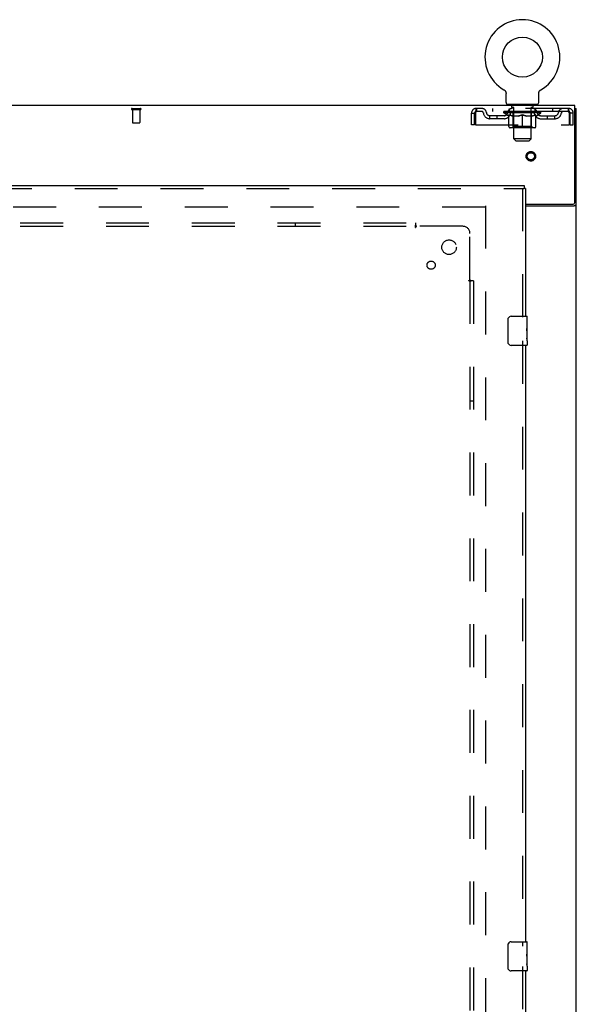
# Model space of a CAD drawing. Header units: inches. Extents: x 0 to 268, y 0 to 174.
# Tile 75 of 85: x 104 to 123, y 98 to 132. Entities that reach past the tile are written whole.
import ezdxf

# ---------------------------------------------------------------- set-up
doc = ezdxf.new("R2010")
doc.units = ezdxf.units.IN
doc.header["$LTSCALE"] = 14.749625
doc.header["$MEASUREMENT"] = 0
doc.linetypes.add('HIDDEN', pattern=[0.2, 0.1, -0.1])
doc.layers.get('0').update_dxf_attribs({"linetype": 'CONTINUOUS'})
for name, color, linetype in [('DEFAULT_2', 8, 'HIDDEN'), ('RIGHTHAND_DOOR_ASSEMBLY', 7, 'CONTINUOUS'), ('SUBPANEL', 7, 'CONTINUOUS')]:
    doc.layers.add(name, color=color, linetype=linetype)

msp = doc.modelspace()

# ---------------------------------------------------------------- linework, layer by layer
at = {"color": 7, "linetype": 'Continuous'}
for p, q in [((120.868, 129.875), (120.868, 129.875)), ((120.868, 129.875), (120.872, 129.872)), ((120.869, 129.874), (120.87, 129.873)), ((120.872, 129.872), (120.876, 129.869)), ((120.876, 129.87), (120.881, 129.867)), ((120.88, 129.867), (120.885, 129.864)), ((120.884, 129.864), (120.889, 129.86)), ((120.888, 129.86), (120.892, 129.857)), ((120.892, 129.857), (120.896, 129.854)), ((120.896, 129.854), (120.9, 129.85)), ((120.9, 129.85), (120.903, 129.846)), ((120.903, 129.846), (120.907, 129.843)), ((120.906, 129.843), (120.91, 129.839)), ((120.91, 129.839), (120.913, 129.835)), ((120.913, 129.835), (120.916, 129.83)), ((120.916, 129.831), (120.919, 129.826)), ((120.918, 129.826), (120.921, 129.822)), ((120.921, 129.822), (120.924, 129.817)), ((120.924, 129.817), (120.926, 129.813)), ((120.926, 129.813), (120.928, 129.808)), ((120.928, 129.808), (120.93, 129.804)), ((120.93, 129.804), (120.932, 129.799)), ((120.932, 129.799), (120.934, 129.794)), ((120.933, 129.794), (120.935, 129.789)), ((120.935, 129.789), (120.936, 129.784)), ((120.936, 129.784), (120.937, 129.779)), ((120.937, 129.779), (120.938, 129.774)), ((120.938, 129.774), (120.939, 129.769)), ((120.939, 129.769), (120.94, 129.764)), ((120.94, 129.436), (120.94, 129.75)), ((122.065, 129.75), (122.066, 129.754)), ((122.065, 129.436), (122.065, 129.75)), ((122.066, 129.764), (122.067, 129.769)), ((122.066, 129.759), (122.066, 129.764)), ((122.066, 129.754), (122.066, 129.759)), ((122.066, 129.754), (122.066, 129.759)), ((122.067, 129.769), (122.068, 129.774)), ((122.068, 129.774), (122.069, 129.779)), ((122.069, 129.779), (122.07, 129.784)), ((122.07, 129.784), (122.071, 129.789)), ((122.071, 129.789), (122.072, 129.794)), ((122.072, 129.794), (122.074, 129.799)), ((122.074, 129.799), (122.076, 129.804)), ((122.076, 129.804), (122.078, 129.808)), ((122.078, 129.808), (122.08, 129.813)), ((122.08, 129.813), (122.082, 129.817)), ((122.082, 129.817), (122.085, 129.822)), ((122.085, 129.822), (122.088, 129.826)), ((122.087, 129.826), (122.09, 129.831)), ((122.09, 129.83), (122.093, 129.835)), ((122.093, 129.835), (122.096, 129.839)), ((122.096, 129.839), (122.1, 129.843)), ((122.099, 129.843), (122.103, 129.846)), ((122.103, 129.846), (122.106, 129.85)), ((122.106, 129.85), (122.11, 129.854)), ((122.11, 129.854), (122.114, 129.857)), ((122.114, 129.857), (122.118, 129.86)), ((122.117, 129.86), (122.121, 129.864)), ((122.121, 129.864), (122.126, 129.867)), ((122.125, 129.867), (122.13, 129.87)), ((122.13, 129.869), (122.134, 129.872)), ((122.13, 129.87), (122.131, 129.87)), ((122.134, 129.872), (122.138, 129.875)), ((122.136, 129.873), (122.137, 129.874)), ((122.138, 129.875), (122.138, 129.875)), ((121.003, 129.367), (121.003, 129.337)), ((122.003, 129.367), (121.003, 129.367)), ((122.003, 129.367), (122.003, 129.337)), ((123.305, 129.233), (123.357, 129.233))]:
    msp.add_line(p, q, dxfattribs=at)
at = {"color": 3, "linetype": 'Continuous'}
for p, q in [((123.305, 129.337), (45.659, 129.337)), ((123.305, 126.001), (123.305, 129.337)), ((123.357, 49.441), (123.357, 129.233)), ((121.607, 125.941), (123.245, 125.941)), ((121.607, 125.889), (123.287, 125.889))]:
    msp.add_line(p, q, dxfattribs=at)
at = {"color": 7, "linetype": 'Continuous'}
msp.add_lwpolyline([(120.94, 129.764), (120.94, 129.759), (120.94, 129.754), (120.94, 129.75)], dxfattribs=at)
at = {"color": 3, "linetype": 'Continuous'}
for points in [[(123.287, 125.889), (123.289, 125.89), (123.292, 125.892), (123.295, 125.893), (123.298, 125.895), (123.301, 125.896), (123.305, 125.898), (123.309, 125.899), (123.313, 125.901), (123.321, 125.903)], [(123.321, 125.903), (123.325, 125.905), (123.329, 125.906), (123.333, 125.907), (123.336, 125.909), (123.339, 125.91), (123.342, 125.911), (123.345, 125.913), (123.348, 125.915), (123.35, 125.916), (123.352, 125.918), (123.353, 125.92), (123.355, 125.922), (123.356, 125.923), (123.356, 125.925), (123.357, 125.927), (123.357, 125.929)]]:
    msp.add_lwpolyline(points, dxfattribs=at)
at = {"color": 7, "linetype": 'Continuous'}
msp.add_circle((121.503, 130.995), 0.688, dxfattribs=at)
for centre, radius, start, end in [((121.503, 130.995), 1.288, 299.5053, 240.4947), ((121.009, 129.436), 0.069, 180, 265), ((121.996, 129.436), 0.069, 275, 360)]:
    msp.add_arc(centre, radius, start, end, dxfattribs=at)
at = {"color": 3, "linetype": 'Continuous'}
msp.add_arc((123.245, 126.001), 0.06, 270, 360, dxfattribs=at)
at = {"layer": 'DEFAULT_2', "color": 8, "linetype": 'HIDDEN'}
for p, q in [((120.868, 129.875), (120.868, 129.875)), ((120.875, 129.87), (120.876, 129.87)), ((121.1, 129.367), (121.1, 129.337)), ((121.138, 129.277), (121.138, 129.357)), ((121.868, 129.277), (121.868, 129.357)), ((121.906, 129.367), (121.906, 129.337)), ((108.083, 129.233), (108.367, 129.233)), ((108.083, 129.19), (108.367, 129.19)), ((108.101, 129.19), (108.101, 128.743)), ((108.349, 129.19), (108.349, 128.743)), ((119.753, 128.67), (119.753, 129.066)), ((119.753, 129.066), (119.857, 129.066)), ((119.857, 128.67), (119.857, 129.066)), ((119.887, 129.066), (119.887, 128.67)), ((119.92, 129.233), (119.92, 129.129)), ((123.086, 129.233), (119.92, 129.233)), ((123.086, 129.129), (119.92, 129.129)), ((120.388, 128.878), (120.388, 128.982)), ((120.871, 128.982), (120.388, 128.982)), ((120.472, 129.233), (120.472, 129.129)), ((120.638, 128.878), (120.638, 128.982)), ((120.87, 129.082), (120.87, 129.129)), ((122.136, 129.082), (120.87, 129.082)), ((121.029, 128.97), (120.87, 129.082)), ((120.879, 129.122), (120.879, 129.129)), ((120.888, 129.119), (120.888, 129.122)), ((120.888, 129.119), (122.118, 129.119)), ((120.897, 129.119), (120.897, 129.122)), ((120.898, 129.119), (120.898, 129.122)), ((120.908, 129.122), (120.908, 129.129)), ((120.924, 129.119), (120.924, 129.122)), ((120.926, 129.119), (120.926, 129.122)), ((120.955, 129.122), (120.955, 129.129)), ((120.969, 129.119), (120.969, 129.122)), ((120.972, 129.119), (120.972, 129.122)), ((121.176, 129.122), (120.975, 129.122)), ((121.018, 129.122), (121.018, 129.129)), ((121.019, 129.119), (121.019, 129.122)), ((121.02, 129.119), (121.02, 129.122)), ((121.023, 129.119), (121.023, 129.122)), ((121.029, 128.97), (121.039, 128.97)), ((121.03, 129.119), (121.03, 129.122)), ((121.03, 129.119), (121.03, 129.122)), ((121.034, 129.119), (121.034, 129.122)), ((121.037, 129.119), (121.037, 129.123)), ((121.039, 128.607), (121.039, 129.014)), ((121.041, 129.119), (121.041, 129.122)), ((121.056, 129.119), (121.056, 129.122)), ((121.065, 129.129), (121.065, 129.233)), ((121.074, 129.119), (121.074, 129.124)), ((121.074, 129.119), (121.074, 129.122)), ((121.094, 129.119), (121.094, 129.122)), ((121.096, 129.122), (121.096, 129.129)), ((121.106, 129.119), (121.106, 129.122)), ((121.11, 129.119), (121.11, 129.122)), ((121.119, 129.119), (121.119, 129.122)), ((121.13, 129.119), (121.13, 129.126)), ((121.146, 129.119), (121.146, 129.122)), ((121.208, 129.267), (121.148, 129.267)), ((121.149, 129.119), (121.149, 129.122)), ((121.176, 129.119), (121.176, 129.122)), ((121.243, 129.122), (121.181, 129.122)), ((121.362, 128.97), (121.182, 128.97)), ((121.186, 129.122), (121.186, 129.129)), ((121.19, 128.61), (121.19, 129.079)), ((121.193, 129.119), (121.193, 129.122)), ((121.198, 129.119), (121.198, 129.122)), ((121.203, 128.186), (121.203, 129.257)), ((121.204, 129.119), (121.204, 129.127)), ((121.208, 129.119), (121.208, 129.122)), ((121.219, 129.119), (121.219, 129.122)), ((121.243, 129.119), (121.243, 129.122)), ((121.318, 129.122), (121.259, 129.122)), ((121.279, 129.119), (121.279, 129.122)), ((121.286, 129.122), (121.286, 129.129)), ((121.29, 129.119), (121.29, 129.122)), ((121.293, 129.119), (121.293, 129.128)), ((121.295, 129.119), (121.295, 129.122)), ((121.303, 129.119), (121.303, 129.122)), ((121.318, 129.119), (121.318, 129.122)), ((121.398, 129.122), (121.344, 129.122)), ((121.357, 129.119), (121.357, 129.122)), ((121.389, 129.122), (121.503, 129.129)), ((121.393, 129.122), (121.393, 129.129)), ((121.394, 129.129), (121.393, 129.129)), ((121.394, 129.122), (121.394, 129.128)), ((121.394, 129.119), (121.394, 129.122)), ((121.397, 129.119), (121.397, 129.122)), ((121.398, 129.119), (121.398, 129.122)), ((121.399, 129.119), (121.399, 129.122)), ((121.482, 129.122), (121.434, 129.122)), ((121.439, 129.119), (121.439, 129.122)), ((121.482, 129.119), (121.482, 129.122)), ((121.5, 129.122), (121.5, 129.122)), ((121.5, 129.119), (121.5, 129.122)), ((121.5, 129.119), (121.5, 129.122)), ((121.503, 129.122), (121.503, 129.129)), ((121.503, 128.57), (121.503, 129.014)), ((121.506, 129.119), (121.506, 129.122)), ((121.506, 129.119), (121.506, 129.122)), ((121.506, 129.122), (121.506, 129.122)), ((121.508, 129.122), (121.572, 129.122)), ((121.524, 129.119), (121.524, 129.122)), ((121.54, 129.122), (121.54, 129.126)), ((121.54, 129.126), (121.617, 129.122)), ((121.561, 129.122), (121.561, 129.125)), ((121.566, 129.119), (121.566, 129.122)), ((121.607, 129.119), (121.607, 129.122)), ((121.608, 129.119), (121.608, 129.122)), ((121.608, 129.122), (121.662, 129.122)), ((121.609, 129.119), (121.609, 129.122)), ((121.612, 129.129), (121.613, 129.129)), ((121.612, 129.122), (121.612, 129.128)), ((121.612, 129.119), (121.612, 129.122)), ((121.613, 129.122), (121.613, 129.129)), ((121.824, 128.97), (121.644, 128.97)), ((121.649, 129.119), (121.649, 129.122)), ((121.688, 129.119), (121.688, 129.122)), ((121.688, 129.122), (121.747, 129.122)), ((121.703, 129.119), (121.703, 129.122)), ((121.711, 129.119), (121.711, 129.122)), ((121.713, 129.119), (121.713, 129.128)), ((121.716, 129.119), (121.716, 129.122)), ((121.72, 129.122), (121.72, 129.129)), ((121.727, 129.119), (121.727, 129.122)), ((121.763, 129.119), (121.763, 129.122)), ((121.763, 129.122), (121.825, 129.122)), ((121.787, 129.119), (121.787, 129.122)), ((121.858, 129.267), (121.798, 129.267)), ((121.798, 129.119), (121.798, 129.122)), ((121.802, 129.119), (121.802, 129.127)), ((121.803, 128.186), (121.803, 129.257)), ((121.808, 129.119), (121.808, 129.122)), ((121.813, 129.119), (121.813, 129.122)), ((121.816, 128.61), (121.816, 129.079)), ((121.82, 129.122), (121.82, 129.129)), ((121.83, 129.119), (121.83, 129.122)), ((121.83, 129.122), (122.031, 129.122)), ((121.857, 129.119), (121.857, 129.122)), ((121.86, 129.119), (121.86, 129.122)), ((121.876, 129.119), (121.876, 129.126)), ((121.887, 129.119), (121.887, 129.122)), ((121.896, 129.119), (121.896, 129.122)), ((121.9, 129.119), (121.9, 129.122)), ((121.91, 129.122), (121.91, 129.129)), ((121.911, 129.119), (121.911, 129.122)), ((121.932, 129.119), (121.932, 129.124)), ((121.932, 129.119), (121.932, 129.122)), ((121.94, 129.129), (121.94, 129.233)), ((121.95, 129.119), (121.95, 129.122)), ((121.965, 129.119), (121.965, 129.122)), ((121.966, 128.607), (121.966, 129.014)), ((121.966, 128.97), (121.977, 128.97)), ((121.969, 129.119), (121.969, 129.123)), ((121.972, 129.119), (121.972, 129.122)), ((121.976, 129.119), (121.976, 129.122)), ((121.976, 129.119), (121.976, 129.122)), ((121.977, 128.97), (122.136, 129.082)), ((121.983, 129.119), (121.983, 129.122)), ((121.986, 129.119), (121.986, 129.122)), ((121.987, 129.119), (121.987, 129.122)), ((121.988, 129.122), (121.988, 129.129)), ((122.034, 129.119), (122.034, 129.122)), ((122.037, 129.119), (122.037, 129.122)), ((122.051, 129.122), (122.051, 129.129)), ((122.08, 129.119), (122.08, 129.122)), ((122.082, 129.119), (122.082, 129.122)), ((122.098, 129.122), (122.098, 129.129)), ((122.108, 129.119), (122.108, 129.122)), ((122.109, 129.119), (122.109, 129.122)), ((122.118, 129.119), (122.118, 129.122)), ((122.127, 129.122), (122.127, 129.129)), ((122.135, 128.982), (122.618, 128.982)), ((122.136, 129.082), (122.136, 129.129)), ((122.368, 128.878), (122.368, 128.982)), ((122.534, 129.233), (122.534, 129.129)), ((122.618, 128.878), (122.618, 128.982)), ((123.086, 129.129), (123.086, 129.233)), ((123.119, 128.67), (123.119, 129.066)), ((123.253, 129.066), (123.149, 129.066)), ((123.149, 128.67), (123.149, 129.066)), ((123.253, 128.67), (123.253, 129.066)), ((108.111, 128.733), (108.339, 128.733)), ((119.857, 128.67), (119.753, 128.67)), ((119.887, 128.67), (123.119, 128.67)), ((120.871, 128.878), (120.388, 128.878)), ((121.19, 128.61), (121.15, 128.57)), ((121.816, 128.61), (121.19, 128.61)), ((121.816, 128.61), (121.856, 128.57)), ((122.135, 128.878), (122.618, 128.878)), ((123.149, 128.67), (123.253, 128.67)), ((121.929, 128.57), (121.077, 128.57)), ((121.803, 128.186), (121.203, 128.186)), ((121.272, 128.117), (121.203, 128.186)), ((121.272, 128.117), (121.734, 128.117)), ((121.734, 128.117), (121.803, 128.186)), ((120.218, 125.837), (86.128, 125.837)), ((120.232, 125.889), (120.232, 52.785))]:
    msp.add_line(p, q, dxfattribs=at)
for points in [[(119.92, 129.233), (119.918, 129.232), (119.915, 129.228), (119.913, 129.223), (119.911, 129.216), (119.908, 129.207), (119.906, 129.196), (119.903, 129.184), (119.901, 129.17), (119.899, 129.155), (119.896, 129.138), (119.894, 129.121), (119.892, 129.103), (119.889, 129.084), (119.887, 129.066)], [(119.92, 129.129), (119.918, 129.128), (119.915, 129.127), (119.913, 129.125), (119.911, 129.122), (119.908, 129.119), (119.906, 129.115), (119.903, 129.11), (119.901, 129.105), (119.899, 129.099), (119.896, 129.093), (119.894, 129.086), (119.892, 129.08), (119.889, 129.073), (119.887, 129.066)], [(121.039, 129.014), (121.065, 129.004), (121.091, 128.995), (121.116, 128.987), (121.14, 128.98), (121.165, 128.975), (121.189, 128.97)], [(121.182, 128.97), (121.158, 128.975), (121.135, 128.981), (121.111, 128.987), (121.088, 128.995), (121.064, 129.003), (121.039, 129.013)], [(121.352, 128.97), (121.377, 128.975), (121.402, 128.981), (121.427, 128.987), (121.452, 128.995), (121.477, 129.004), (121.503, 129.014)], [(121.503, 129.012), (121.479, 129.003), (121.455, 128.995), (121.431, 128.987), (121.408, 128.981), (121.385, 128.975), (121.362, 128.97)], [(121.503, 129.014), (121.529, 129.004), (121.555, 128.995), (121.58, 128.987), (121.605, 128.981), (121.629, 128.975), (121.654, 128.97)], [(121.644, 128.97), (121.621, 128.975), (121.598, 128.981), (121.574, 128.987), (121.551, 128.995), (121.527, 129.003), (121.503, 129.012)], [(121.817, 128.97), (121.841, 128.975), (121.866, 128.981), (121.891, 128.987), (121.916, 128.995), (121.941, 129.004), (121.966, 129.014)], [(121.966, 129.013), (121.942, 129.003), (121.918, 128.995), (121.894, 128.987), (121.871, 128.981), (121.847, 128.975), (121.824, 128.97)], [(123.119, 129.066), (123.117, 129.084), (123.114, 129.103), (123.112, 129.121), (123.11, 129.138), (123.107, 129.155), (123.105, 129.17), (123.102, 129.184), (123.1, 129.196), (123.098, 129.207), (123.095, 129.216), (123.093, 129.223), (123.091, 129.228), (123.088, 129.232), (123.086, 129.233)], [(123.119, 129.066), (123.117, 129.073), (123.114, 129.08), (123.112, 129.086), (123.11, 129.093), (123.107, 129.099), (123.105, 129.105), (123.102, 129.11), (123.1, 129.115), (123.098, 129.119), (123.095, 129.122), (123.093, 129.125), (123.091, 129.127), (123.088, 129.128), (123.086, 129.129)]]:
    msp.add_lwpolyline(points, dxfattribs=at)
for radius in [0.164, 0.124]:
    msp.add_circle((121.794, 127.587), radius, dxfattribs=at)
for centre, radius, start, end in [((121.009, 129.436), 0.069, 265, 270), ((121.128, 129.357), 0.01, 0, 90), ((121.878, 129.357), 0.01, 90, 180), ((121.996, 129.436), 0.069, 270, 275), ((108.083, 129.211), 0.0215, 90, 270), ((108.367, 129.211), 0.0215, 270, 90), ((119.92, 129.066), 0.167, 90, 180), ((119.92, 129.066), 0.063, 90, 180), ((120.099, 129.066), 0.167, 8.0716, 90), ((120.1, 129.066), 0.0625, 7.9863, 90), ((120.388, 129.107), 0.229, 187.9863, 270), ((120.388, 129.107), 0.125, 188.0716, 270), ((120.871, 129.107), 0.125, 270, 351.9284), ((120.871, 129.107), 0.229, 270, 352.0137), ((121.16, 129.066), 0.167, 90, 171.9284), ((121.16, 129.066), 0.0625, 90, 172.0137), ((121.148, 129.277), 0.01, 180, 270), ((121.15, 129.079), 0.0398, 0, 90), ((121.193, 129.257), 0.01, 0, 90), ((121.813, 129.257), 0.01, 90, 180), ((121.856, 129.079), 0.0398, 90, 180), ((121.845, 129.066), 0.167, 8.0716, 90), ((121.846, 129.066), 0.0625, 7.9863, 90), ((121.858, 129.277), 0.01, 270, 360), ((122.135, 129.107), 0.229, 187.9863, 270), ((122.135, 129.107), 0.125, 188.0716, 270), ((122.618, 129.107), 0.125, 270, 351.9284), ((122.618, 129.107), 0.229, 270, 352.0137), ((122.907, 129.066), 0.167, 90, 171.9284), ((122.906, 129.066), 0.0625, 90, 172.0137), ((123.086, 129.066), 0.167, 0, 90), ((123.086, 129.066), 0.063, 0, 90), ((108.111, 128.743), 0.01, 180, 270), ((108.339, 128.743), 0.01, 270, 360), ((121.077, 128.607), 0.0371, 180, 270), ((121.929, 128.607), 0.0371, 270, 360)]:
    msp.add_arc(centre, radius, start, end, dxfattribs=at)
for centre, major_axis, ratio, start_param, end_param in [((121.503, 129.129), (0.633, 0.007), 0.05963, 2.96643, 3.140963), ((120.85, 129.117), (0.198, 0), 0.060556, 0.430652, 1.470503), ((121.503, 129.129), (0.633, 0), 0.060556, -3.141593, -2.96706), ((120.85, 129.11), (0.198, 0.002), 0.05963, 1.376596, 1.469874), ((121.503, 129.129), (0.633, 0.013), 0.05688, 2.791345, 2.965878), ((120.826, 129.117), (0.198, 0.002), 0.05963, 0.25549, 1.295341), ((120.894, 129.117), (0.198, -0.002), 0.05963, 0.605815, 1.645666), ((121.503, 129.129), (0.633, -0.007), 0.05963, -2.96643, -2.791898), ((120.894, 129.11), (0.198, 0), 0.060556, 1.551758, 1.645036), ((120.826, 129.11), (0.198, 0.004), 0.05688, 1.20151, 1.294789), ((120.895, 129.112), (0.164, 0.002), 0.05963, 1.065228, 1.614276), ((120.876, 129.112), (0.164, 0.003), 0.05688, 0.890143, 1.43919), ((120.933, 129.112), (0.164, 0), 0.060556, 1.240391, 1.789438), ((121.503, 129.129), (0.633, 0.019), 0.052395, 2.616403, 2.790936), ((120.822, 129.117), (0.198, 0.004), 0.05688, 0.080405, 1.120256), ((120.957, 129.117), (0.198, -0.004), 0.05688, 0.7809, 1.820751), ((121.503, 129.129), (0.633, -0.013), 0.05688, -2.791345, -2.616812), ((120.957, 129.11), (0.198, -0.002), 0.05963, 1.72692, 1.820198), ((120.822, 129.11), (0.198, 0.006), 0.052395, 1.026568, 1.119847), ((120.875, 129.112), (0.164, 0.005), 0.052395, 0.715201, 1.264248), ((120.989, 129.112), (0.164, -0.002), 0.05963, 1.415553, 1.9646), ((121.503, 129.129), (0.633, 0.025), 0.046319, 2.441654, 2.616187), ((121.036, 129.117), (0.198, -0.006), 0.052395, 0.955842, 1.995693), ((120.839, 129.117), (0.198, 0.006), 0.052395, -0.094537, 0.945314), ((121.503, 129.129), (0.633, -0.019), 0.052395, -2.616403, -2.44187), ((121.036, 129.11), (0.198, -0.004), 0.05688, 1.902006, 1.995284), ((120.839, 129.11), (0.198, 0.008), 0.046319, 0.851819, 0.945098), ((120.893, 129.112), (0.164, 0.006), 0.046319, 0.540452, 1.089499), ((121.06, 129.112), (0.164, -0.003), 0.05688, 1.590638, 2.139686), ((121.503, 129.129), (0.633, 0.029), 0.038841, 2.267123, 2.441656), ((121.129, 129.117), (0.198, -0.008), 0.046319, 1.130591, 2.170442), ((120.876, 129.117), (0.198, 0.008), 0.046319, -0.269286, 0.770565), ((121.503, 129.129), (0.633, -0.025), 0.046319, -2.441654, -2.267121), ((121.129, 129.11), (0.198, -0.006), 0.052395, 2.076947, 2.170226), ((120.876, 129.11), (0.198, 0.009), 0.038841, 0.677289, 0.770567), ((120.93, 129.112), (0.164, 0.008), 0.038841, 0.365921, 0.914969), ((121.145, 129.112), (0.164, -0.005), 0.052395, 1.76558, 2.314627), ((121.503, 129.129), (0.633, 0.033), 0.030195, 2.09281, 2.267343), ((121.234, 129.117), (0.198, -0.009), 0.038841, 1.305122, 2.344973), ((120.932, 129.117), (0.198, 0.009), 0.038841, -0.443817, 0.596034), ((121.503, 129.129), (0.633, -0.029), 0.038841, -2.267123, -2.092591), ((121.234, 129.11), (0.198, -0.008), 0.046319, 2.251696, 2.344975), ((120.932, 129.11), (0.198, 0.01), 0.030195, 0.502975, 0.596254), ((120.985, 129.112), (0.164, 0.009), 0.030195, 0.191608, 0.740655), ((121.24, 129.112), (0.164, -0.006), 0.046319, 1.940329, 2.489376), ((121.006, 129.117), (0.198, 0.01), 0.030195, -0.61813, 0.421721), ((121.503, 129.129), (0.633, 0.036), 0.020645, 1.918687, 2.09322), ((121.347, 129.117), (0.198, -0.01), 0.030195, 1.479435, 2.519286), ((121.503, 129.129), (0.633, -0.033), 0.030195, -2.09281, -1.918277), ((121.347, 129.11), (0.198, -0.009), 0.038841, 2.426227, 2.519505), ((121.006, 129.11), (0.198, 0.011), 0.020645, 0.328852, 0.422131), ((121.055, 129.112), (0.164, 0.009), 0.020645, 0.017485, 0.566532), ((121.344, 129.112), (0.164, -0.008), 0.038841, 2.11486, 2.663907), ((121.094, 129.117), (0.198, 0.011), 0.020645, -0.792253, 0.247598), ((121.503, 129.129), (0.633, 0.038), 0.010478, 1.744704, 1.919237), ((121.465, 129.117), (0.198, -0.011), 0.020645, 1.653558, 2.693409), ((121.503, 129.129), (0.633, -0.036), 0.020645, -1.918687, -1.744154), ((121.465, 129.11), (0.198, -0.01), 0.030195, 2.60054, 2.693819), ((121.094, 129.11), (0.198, 0.012), 0.010478, 0.154869, 0.248148), ((121.138, 129.112), (0.164, 0.01), 0.010478, 6.126688, 6.675735), ((121.452, 129.112), (0.164, -0.009), 0.030195, 2.289173, 2.83822), ((121.195, 129.117), (0.198, 0.012), 0.010478, -0.966236, -0.000846), ((121.584, 129.117), (0.198, -0.012), 0.010478, 1.827541, 2.867392), ((121.503, 129.129), (0.633, -0.038), 0.010478, -1.744704, -1.563007), ((121.584, 129.11), (0.198, -0.011), 0.020645, 2.774664, 2.867942), ((121.562, 129.112), (0.164, -0.009), 0.020645, 2.463296, 3.012344), ((121.422, 129.117), (0.198, 0.012), 0.010478, 0.274201, 1.314052), ((121.336, 129.112), (0.164, 0.01), 0.010478, -0.000483, 0.504314), ((121.306, 129.11), (0.198, 0.012), 0.010478, 0.099668, 0.192946), ((121.503, 129.129), (0.633, 0.038), 0.010478, -1.571421, -1.396888), ((121.7, 129.11), (0.198, -0.012), 0.010478, 2.74231, 2.948646), ((121.67, 129.112), (0.164, -0.01), 0.010478, 2.637279, 3.14189), ((121.541, 129.117), (0.198, 0.011), 0.020645, 0.448184, 1.488034), ((121.444, 129.112), (0.164, 0.009), 0.020645, 0.129249, 0.678296), ((121.422, 129.11), (0.198, 0.011), 0.020645, 0.273651, 0.366929), ((121.811, 129.117), (0.198, -0.012), 0.010478, -3.140747, -2.175357), ((121.503, 129.129), (0.633, 0.036), 0.020645, -1.397439, -1.222906), ((121.503, 129.129), (0.633, -0.038), 0.010478, 1.222355, 1.396888), ((121.659, 129.117), (0.198, 0.01), 0.030195, 0.622307, 1.662158), ((121.554, 129.112), (0.164, 0.009), 0.030195, 0.303372, 0.852419), ((121.868, 129.112), (0.164, -0.01), 0.010478, 2.749043, 3.29809), ((121.912, 129.117), (0.198, -0.011), 0.020645, 2.893995, 3.933846), ((121.541, 129.11), (0.198, 0.01), 0.030195, 0.447774, 0.541052), ((121.912, 129.11), (0.198, -0.012), 0.010478, 2.893445, 2.986723), ((121.772, 129.117), (0.198, 0.009), 0.038841, 0.79662, 1.836471), ((121.503, 129.129), (0.633, 0.033), 0.030195, -1.223315, -1.048783), ((121.503, 129.129), (0.633, -0.036), 0.020645, 1.048373, 1.222906), ((121.662, 129.112), (0.164, 0.008), 0.038841, 0.477686, 1.026733), ((121.951, 129.112), (0.164, -0.009), 0.020645, 2.57506, 3.124108), ((122, 129.117), (0.198, -0.01), 0.030195, 2.719872, 3.759723), ((121.877, 129.117), (0.198, 0.008), 0.046319, 0.971151, 2.011002), ((121.659, 129.11), (0.198, 0.009), 0.038841, 0.622087, 0.715366), ((122, 129.11), (0.198, -0.011), 0.020645, 2.719462, 2.812741), ((121.503, 129.129), (0.633, 0.029), 0.038841, -1.049002, -0.874469), ((121.503, 129.129), (0.633, -0.033), 0.030195, 0.87425, 1.048783), ((121.766, 129.112), (0.164, 0.006), 0.046319, 0.652216, 1.201263), ((121.97, 129.117), (0.198, 0.006), 0.052395, 1.1459, 2.185751), ((122.021, 129.112), (0.164, -0.009), 0.030195, 2.400937, 2.949985), ((122.074, 129.117), (0.198, -0.009), 0.038841, 2.545558, 3.585409), ((121.861, 129.112), (0.164, 0.005), 0.052395, 0.826965, 1.376012), ((121.772, 129.11), (0.198, 0.008), 0.046319, 0.796618, 0.889896), ((122.074, 129.11), (0.198, -0.01), 0.030195, 2.545339, 2.638617), ((122.049, 129.117), (0.198, 0.004), 0.05688, 1.320842, 2.360692), ((121.503, 129.129), (0.633, 0.025), 0.046319, -0.874471, -0.699939), ((121.503, 129.129), (0.633, -0.029), 0.038841, 0.699936, 0.874469), ((122.13, 129.117), (0.198, -0.008), 0.046319, 2.371028, 3.410879), ((122.076, 129.112), (0.164, -0.008), 0.038841, 2.226624, 2.775671), ((122.112, 129.117), (0.198, 0.002), 0.05963, 1.495927, 2.535778), ((121.946, 129.112), (0.164, 0.003), 0.05688, 1.001907, 1.550954), ((122.167, 129.117), (0.198, -0.006), 0.052395, 2.196279, 3.23613), ((121.877, 129.11), (0.198, 0.006), 0.052395, 0.971367, 1.064645), ((122.113, 129.112), (0.164, -0.006), 0.046319, 2.052093, 2.601141), ((122.156, 129.117), (0.198, 0), 0.060556, 1.671089, 2.71094), ((122.13, 129.11), (0.198, -0.009), 0.038841, 2.371026, 2.464304), ((122.184, 129.117), (0.198, -0.004), 0.05688, 2.021337, 3.061188), ((121.503, 129.129), (0.633, 0.019), 0.052395, -0.699723, -0.52519), ((121.503, 129.129), (0.633, -0.025), 0.046319, 0.525406, 0.699939), ((122.18, 129.117), (0.198, -0.002), 0.05963, 1.846251, 2.886102), ((122.017, 129.112), (0.164, 0.002), 0.05963, 1.176993, 1.72604), ((122.131, 129.112), (0.164, -0.005), 0.052395, 1.877344, 2.426392), ((122.073, 129.112), (0.164, 0), 0.060556, 1.352155, 1.901202), ((122.13, 129.112), (0.164, -0.003), 0.05688, 1.702402, 2.25145), ((122.111, 129.112), (0.164, -0.002), 0.05963, 1.527317, 2.076364), ((121.97, 129.11), (0.198, 0.004), 0.05688, 1.146309, 1.239587), ((122.167, 129.11), (0.198, -0.008), 0.046319, 2.196495, 2.289773), ((121.503, 129.129), (0.633, 0.013), 0.05688, -0.524781, -0.350248), ((121.503, 129.129), (0.633, -0.019), 0.052395, 0.350657, 0.52519), ((122.049, 129.11), (0.198, 0.002), 0.05963, 1.321394, 1.414673), ((122.184, 129.11), (0.198, -0.006), 0.052395, 2.021746, 2.115024), ((121.503, 129.129), (0.633, 0.007), 0.05963, -0.349695, -0.175162), ((121.503, 129.129), (0.633, -0.013), 0.05688, 0.175715, 0.350248), ((122.112, 129.11), (0.198, 0), 0.060556, 1.496556, 1.589835), ((122.18, 129.11), (0.198, -0.004), 0.05688, 1.846804, 1.940083), ((122.156, 129.11), (0.198, -0.002), 0.05963, 1.671719, 1.764997), ((121.503, 129.129), (0.633, 0), 0.060556, -0.174533, 0), ((121.503, 129.129), (0.633, -0.007), 0.05963, 0.000629, 0.175162)]:
    msp.add_ellipse(centre, major_axis=major_axis, ratio=ratio, start_param=start_param, end_param=end_param, dxfattribs=at)
at = {"layer": 'RIGHTHAND_DOOR_ASSEMBLY', "color": 3, "linetype": 'Continuous'}
for p, q in [((85.461, 126.587), (121.565, 126.587)), ((121.607, 126.483), (121.607, 122.087)), ((121.607, 121.087), (121.607, 100.587)), ((121.607, 99.587), (121.607, 79.087))]:
    msp.add_line(p, q, dxfattribs=at)
at = {"layer": 'RIGHTHAND_DOOR_ASSEMBLY', "color": 7, "linetype": 'Continuous'}
for p, q in [((121.565, 126.587), (121.565, 126.483)), ((121.607, 126.483), (121.565, 126.483)), ((121.012, 121.187), (121.012, 121.987)), ((121.112, 122.087), (121.652, 122.087)), ((121.667, 121.932), (121.66, 121.932)), ((121.66, 121.932), (121.66, 121.702)), ((121.667, 121.508), (121.667, 122.072)), ((121.667, 121.765), (121.66, 121.765)), ((121.667, 121.702), (121.66, 121.702)), ((121.667, 121.666), (121.661, 121.666)), ((121.665, 121.534), (121.667, 121.534)), ((121.667, 121.248), (121.667, 121.505)), ((121.667, 121.471), (121.66, 121.471)), ((121.66, 121.471), (121.66, 121.335)), ((121.661, 121.304), (121.667, 121.304)), ((121.667, 121.247), (121.667, 121.102)), ((121.652, 121.087), (121.112, 121.087)), ((121.112, 100.587), (121.652, 100.587)), ((121.667, 100.008), (121.667, 100.572)), ((121.012, 99.687), (121.012, 100.487)), ((121.667, 100.432), (121.66, 100.432)), ((121.66, 100.432), (121.66, 100.202)), ((121.667, 100.265), (121.66, 100.265)), ((121.667, 100.202), (121.66, 100.202)), ((121.667, 99.971), (121.66, 99.971)), ((121.66, 99.971), (121.66, 99.835)), ((121.667, 100.166), (121.661, 100.166)), ((121.665, 100.034), (121.667, 100.034)), ((121.667, 99.748), (121.667, 100.005)), ((121.652, 99.587), (121.112, 99.587)), ((121.661, 99.804), (121.667, 99.804)), ((121.667, 99.747), (121.667, 99.602))]:
    msp.add_line(p, q, dxfattribs=at)
at = {"layer": 'RIGHTHAND_DOOR_ASSEMBLY', "color": 8, "linetype": 'HIDDEN'}
for p, q in [((85.461, 126.483), (121.565, 126.483)), ((121.503, 126.483), (121.503, 121.932)), ((121.503, 121.242), (121.503, 100.432)), ((121.503, 99.742), (121.503, 78.932))]:
    msp.add_line(p, q, dxfattribs=at)
at = {"layer": 'RIGHTHAND_DOOR_ASSEMBLY', "color": 7, "linetype": 'Continuous'}
for points in [[(121.012, 121.987), (121.012, 121.993), (121.013, 121.999), (121.014, 122.005), (121.015, 122.011), (121.017, 122.017), (121.019, 122.023)], [(121.666, 121.532), (121.663, 121.566), (121.662, 121.578), (121.661, 121.59), (121.661, 121.603), (121.66, 121.616), (121.66, 121.629), (121.66, 121.641), (121.661, 121.654), (121.661, 121.667), (121.662, 121.679), (121.663, 121.691)], [(121.667, 121.505), (121.667, 121.513), (121.666, 121.522), (121.666, 121.532)], [(121.019, 121.15), (121.017, 121.156), (121.015, 121.162), (121.014, 121.168), (121.013, 121.174), (121.012, 121.18), (121.012, 121.187)], [(121.662, 121.299), (121.661, 121.307), (121.66, 121.317), (121.66, 121.326), (121.66, 121.335)], [(121.664, 121.274), (121.663, 121.282), (121.662, 121.29), (121.662, 121.299)], [(121.667, 121.247), (121.667, 121.251), (121.666, 121.256), (121.666, 121.261), (121.664, 121.274)], [(121.012, 100.487), (121.012, 100.493), (121.013, 100.499), (121.014, 100.505), (121.015, 100.511), (121.017, 100.517), (121.019, 100.523)], [(121.666, 100.032), (121.663, 100.066), (121.662, 100.078), (121.661, 100.09), (121.661, 100.103), (121.66, 100.116), (121.66, 100.129), (121.66, 100.141), (121.661, 100.154), (121.661, 100.167), (121.662, 100.179), (121.663, 100.191)], [(121.667, 100.005), (121.667, 100.013), (121.666, 100.022), (121.666, 100.032)], [(121.019, 99.65), (121.017, 99.656), (121.015, 99.662), (121.014, 99.668), (121.013, 99.674), (121.012, 99.68), (121.012, 99.687)], [(121.662, 99.799), (121.661, 99.807), (121.66, 99.817), (121.66, 99.826), (121.66, 99.835)], [(121.664, 99.774), (121.663, 99.782), (121.662, 99.79), (121.662, 99.799)], [(121.667, 99.747), (121.667, 99.751), (121.666, 99.756), (121.666, 99.761), (121.664, 99.774)]]:
    msp.add_lwpolyline(points, dxfattribs=at)
for centre, radius, start, end in [((121.112, 121.987), 0.1, 90, 158.7946), ((121.652, 122.072), 0.015, 0, 90), ((121.112, 121.187), 0.1, 201.1999, 270), ((121.652, 121.102), 0.015, 270, 360), ((121.112, 100.487), 0.1, 90, 158.7946), ((121.652, 100.572), 0.015, 0, 90), ((121.112, 99.687), 0.1, 201.1999, 270), ((121.652, 99.602), 0.015, 270, 360)]:
    msp.add_arc(centre, radius, start, end, dxfattribs=at)
for centre in [(121.404, 121.671), (121.404, 100.171)]:
    msp.add_ellipse(centre, major_axis=(0.263, 0), ratio=0.432808, start_param=0, end_param=0.179988, dxfattribs=at)
at = {"layer": 'SUBPANEL', "color": 8, "linetype": 'HIDDEN'}
for p, q in [((51.138, 125.305), (117.826, 125.305)), ((113.701, 125.18), (113.701, 125.305)), ((117.826, 125.305), (117.826, 125.219)), ((51.138, 125.18), (117.826, 125.18)), ((117.826, 125.14), (117.826, 125.219)), ((119.451, 125.18), (117.861, 125.18)), ((119.701, 123.341), (119.701, 124.93)), ((119.66, 123.305), (119.739, 123.305)), ((119.701, 123.305), (119.701, 55.368)), ((119.719, 123.322), (119.712, 123.33)), ((119.826, 123.305), (119.739, 123.305)), ((119.826, 123.305), (119.826, 55.368)), ((119.701, 119.18), (119.826, 119.18))]:
    msp.add_line(p, q, dxfattribs=at)
for points in [[(117.826, 125.219), (117.828, 125.216), (117.829, 125.214), (117.831, 125.212), (117.833, 125.21), (117.834, 125.208), (117.836, 125.206), (117.838, 125.204), (117.839, 125.202), (117.841, 125.201), (117.843, 125.199), (117.848, 125.194)], [(117.826, 125.14), (117.828, 125.14), (117.83, 125.141), (117.831, 125.142), (117.833, 125.143), (117.835, 125.144), (117.836, 125.146), (117.838, 125.147), (117.84, 125.149), (117.841, 125.151), (117.843, 125.153), (117.844, 125.155), (117.846, 125.157), (117.847, 125.159), (117.849, 125.162)], [(117.848, 125.194), (117.85, 125.192), (117.852, 125.19), (117.854, 125.188), (117.856, 125.186), (117.858, 125.184), (117.86, 125.182), (117.861, 125.18)], [(117.849, 125.162), (117.852, 125.167), (117.853, 125.169), (117.855, 125.172), (117.856, 125.174), (117.858, 125.176), (117.86, 125.179), (117.861, 125.18)], [(119.66, 123.305), (119.661, 123.307), (119.661, 123.309), (119.662, 123.311), (119.664, 123.313), (119.665, 123.314), (119.666, 123.316), (119.668, 123.318), (119.67, 123.319), (119.671, 123.321), (119.673, 123.322), (119.675, 123.324), (119.677, 123.325), (119.68, 123.327), (119.682, 123.328), (119.687, 123.331)], [(119.687, 123.331), (119.69, 123.333), (119.692, 123.334), (119.695, 123.336), (119.697, 123.338), (119.699, 123.339), (119.701, 123.341)], [(119.712, 123.33), (119.71, 123.332), (119.708, 123.334), (119.706, 123.336), (119.704, 123.337), (119.702, 123.339), (119.701, 123.341)], [(119.739, 123.305), (119.737, 123.307), (119.735, 123.309), (119.732, 123.311), (119.73, 123.312), (119.728, 123.314), (119.726, 123.316), (119.724, 123.317), (119.723, 123.319), (119.721, 123.321), (119.719, 123.322)]]:
    msp.add_lwpolyline(points, dxfattribs=at)
for centre, radius in [((118.982, 124.462), 0.25), ((118.363, 123.843), 0.141)]:
    msp.add_circle(centre, radius, dxfattribs=at)
msp.add_arc((119.451, 124.93), 0.25, 0, 90, dxfattribs=at)

doc.saveas('drawing.dxf')
